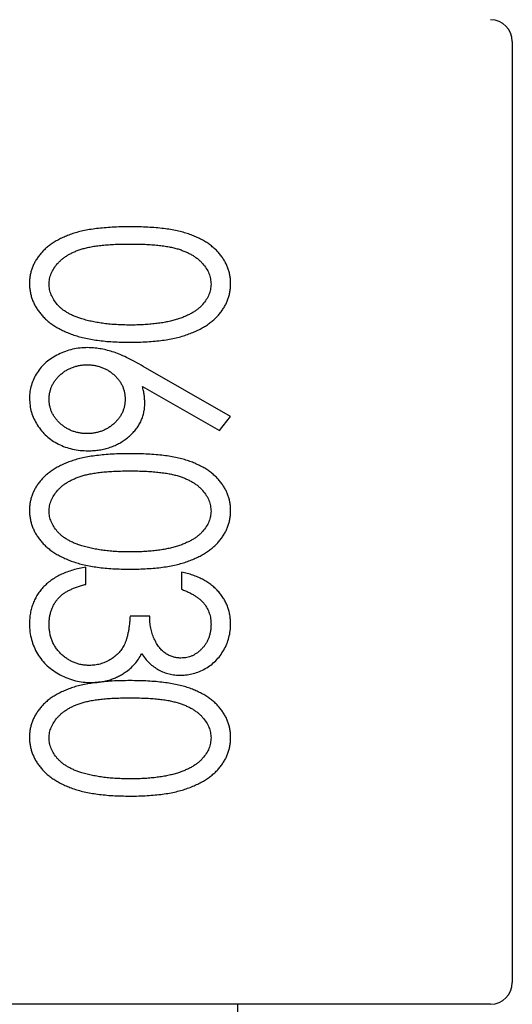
# Model space of a CAD drawing. Header units: millimetres. Extents: x -257 to 878, y 386 to 760.
# Tile 21 of 39: x 556.79 to 560.2, y 483.01 to 489.81. Entities that reach past the tile are written whole.
import ezdxf

# ---------------------------------------------------------------- set-up
doc = ezdxf.new("R2010")
doc.units = ezdxf.units.MM
doc.header["$LTSCALE"] = 30.734
doc.layers.get('0').update_dxf_attribs({"linetype": 'CONTINUOUS'})

msp = doc.modelspace()

# ---------------------------------------------------------------- linework, layer by layer
at = {"color": 7, "linetype": 'Continuous'}
for p, q in [((560.1986, 489.6566), (560.1986, 483.1566)), ((558.2506, 487.0669), (557.6469, 487.4125)), ((557.6408, 487.2741), (558.174, 486.9691)), ((558.174, 486.9691), (558.2506, 487.0669)), ((557.2499, 485.9068), (557.2499, 486.0255)), ((557.9114, 485.9916), (557.9114, 485.8729)), ((557.6909, 485.6863), (557.5552, 485.6863)), ((560.0486, 483.0066), (553.5486, 483.0066)), ((558.2986, 483.0066), (558.2986, 482.7566))]:
    msp.add_line(p, q, dxfattribs=at)
for centre, radius, start, end in [((560.0486, 489.6566), 0.15, 0, 90), ((557.4467, 484.1712), 1.0652, 97.71888, 98.59053), ((560.0486, 483.1566), 0.15, 270, 0)]:
    msp.add_arc(centre, radius, start, end, dxfattribs=at)
for points, knots in [([(557.5547, 488.3763), (557.5337, 488.3761), (557.4927, 488.3758), (557.4331, 488.3734), (557.377, 488.3696), (557.3246, 488.3639), (557.2758, 488.3573), (557.2306, 488.3484), (557.1888, 488.3386), (557.1506, 488.3265), (557.1154, 488.3131), (557.0825, 488.2989), (557.0519, 488.2833), (557.0237, 488.2662), (556.9975, 488.248), (556.9734, 488.2287), (556.952, 488.2078), (556.9325, 488.1862), (556.9155, 488.1633), (556.9007, 488.1397), (556.8878, 488.1156), (556.8778, 488.0905), (556.8698, 488.0649), (556.8639, 488.0386), (556.8604, 488.0115), (556.86, 487.9932), (556.8598, 487.984)], [0, 0, 0, 0, 0.070859, 0.137895, 0.201166, 0.260145, 0.315467, 0.367313, 0.415402, 0.460031, 0.502053, 0.542316, 0.580795, 0.617657, 0.653582, 0.68808, 0.721557, 0.75424, 0.786154, 0.817458, 0.848087, 0.878271, 0.908213, 0.938405, 0.969016, 1, 1, 1, 1]), ([(558.2506, 487.984), (558.2504, 487.9932), (558.25, 488.0115), (558.2465, 488.0386), (558.2407, 488.065), (558.2324, 488.0907), (558.222, 488.1158), (558.2093, 488.1402), (558.194, 488.1638), (558.1769, 488.187), (558.1572, 488.2088), (558.1357, 488.2297), (558.1116, 488.249), (558.0857, 488.2675), (558.0572, 488.2839), (558.0268, 488.2997), (557.9943, 488.3143), (557.9592, 488.3273), (557.9214, 488.3391), (557.8799, 488.349), (557.8348, 488.3575), (557.786, 488.3642), (557.7334, 488.3699), (557.6771, 488.3733), (557.6171, 488.3759), (557.5759, 488.3761), (557.5547, 488.3763)], [0, 0, 0, 0, 0.030945, 0.061518, 0.091671, 0.121949, 0.152208, 0.183061, 0.214485, 0.246775, 0.279837, 0.313271, 0.347727, 0.383362, 0.420281, 0.458447, 0.498508, 0.540093, 0.584294, 0.632034, 0.683467, 0.738718, 0.797919, 0.861387, 0.928636, 1, 1, 1, 1]), ([(556.9955, 487.9803), (556.9963, 487.9927), (556.9977, 488.0176), (557.0093, 488.0542), (557.0277, 488.0897), (557.0487, 488.1174), (557.0688, 488.1386), (557.0859, 488.1538), (557.1046, 488.1681), (557.1253, 488.181), (557.1473, 488.1934), (557.1712, 488.2043), (557.1967, 488.2148), (557.2242, 488.2238), (557.2543, 488.2319), (557.2875, 488.2386), (557.324, 488.2448), (557.3638, 488.2493), (557.4069, 488.2531), (557.4534, 488.2556), (557.5033, 488.2573), (557.5375, 488.2574), (557.5552, 488.2575)], [0, 0, 0, 0, 0.053557, 0.108013, 0.164937, 0.226276, 0.258545, 0.2914, 0.325597, 0.360586, 0.396966, 0.435041, 0.474765, 0.516347, 0.560798, 0.609744, 0.663378, 0.721296, 0.783632, 0.851214, 0.923323, 1, 1, 1, 1]), ([(557.5552, 488.2575), (557.573, 488.2574), (557.6074, 488.2573), (557.6573, 488.2556), (557.7039, 488.2531), (557.7471, 488.249), (557.787, 488.2444), (557.8236, 488.2387), (557.8566, 488.2315), (557.8868, 488.2236), (557.9142, 488.2141), (557.9398, 488.2041), (557.9637, 488.1931), (557.9857, 488.1808), (558.0062, 488.1678), (558.0251, 488.1538), (558.0421, 488.1387), (558.0618, 488.1174), (558.0828, 488.0898), (558.1015, 488.0546), (558.1126, 488.0177), (558.1141, 487.9928), (558.1149, 487.9803)], [0, 0, 0, 0, 0.077044, 0.14952, 0.216704, 0.279443, 0.337729, 0.390911, 0.439926, 0.484367, 0.526062, 0.565635, 0.603702, 0.640073, 0.675055, 0.709014, 0.741863, 0.773861, 0.83465, 0.891739, 0.946073, 1, 1, 1, 1]), ([(556.8598, 487.984), (556.86, 487.9747), (556.8603, 487.9561), (556.8643, 487.9286), (556.87, 487.9018), (556.8782, 487.8755), (556.889, 487.85), (556.9016, 487.8249), (556.9173, 487.8008), (556.9346, 487.7771), (556.9546, 487.7546), (556.9769, 487.7332), (557.0014, 487.7129), (557.0282, 487.6941), (557.0575, 487.6767), (557.0888, 487.6602), (557.1223, 487.6451), (557.1582, 487.6313), (557.1969, 487.6186), (557.2387, 487.6083), (557.2837, 487.5993), (557.3317, 487.5919), (557.383, 487.5861), (557.4374, 487.5819), (557.495, 487.5796), (557.5344, 487.5793), (557.5547, 487.5791)], [0, 0, 0, 0, 0.031376, 0.062122, 0.092697, 0.123382, 0.154144, 0.185364, 0.217283, 0.250057, 0.283587, 0.318103, 0.353399, 0.389917, 0.427861, 0.467289, 0.508194, 0.550985, 0.596072, 0.64428, 0.69527, 0.749445, 0.806902, 0.868017, 0.932259, 1, 1, 1, 1]), ([(557.2226, 487.7402), (557.2134, 487.7432), (557.1954, 487.7488), (557.1695, 487.7586), (557.1456, 487.7697), (557.1234, 487.7818), (557.1028, 487.7944), (557.0841, 487.8084), (557.0672, 487.8234), (557.0476, 487.8442), (557.0266, 487.8713), (557.0092, 487.9066), (556.9973, 487.9429), (556.9961, 487.9679), (556.9955, 487.9803)], [0, 0, 0, 0, 0.081713, 0.159244, 0.234093, 0.304602, 0.372364, 0.438531, 0.50148, 0.563285, 0.680085, 0.789632, 0.894997, 1, 1, 1, 1]), ([(557.5547, 487.5791), (557.575, 487.5792), (557.6146, 487.5794), (557.6725, 487.5823), (557.7272, 487.586), (557.7788, 487.5919), (557.827, 487.5995), (557.8721, 487.6087), (557.9141, 487.6196), (557.953, 487.632), (557.9891, 487.6462), (558.0229, 487.6612), (558.0542, 487.6778), (558.0836, 487.695), (558.11, 487.7144), (558.1346, 487.7342), (558.157, 487.7553), (558.1765, 487.778), (558.1941, 487.8013), (558.2092, 487.8254), (558.2221, 487.8502), (558.2323, 487.8757), (558.2407, 487.9018), (558.2465, 487.9286), (558.2501, 487.9561), (558.2504, 487.9747), (558.2506, 487.984)], [0, 0, 0, 0, 0.067961, 0.132439, 0.193759, 0.251445, 0.305897, 0.357178, 0.405407, 0.450724, 0.49385, 0.534979, 0.574363, 0.612264, 0.648672, 0.683742, 0.718015, 0.751313, 0.783813, 0.815539, 0.84646, 0.877075, 0.907444, 0.937986, 0.968659, 1, 1, 1, 1]), ([(558.1149, 487.9803), (558.1141, 487.9681), (558.1126, 487.9434), (558.1015, 487.9071), (558.0826, 487.8722), (558.0619, 487.8445), (558.0418, 487.8232), (558.0242, 487.8078), (558.0045, 487.7936), (557.9827, 487.78), (557.9587, 487.7676), (557.9328, 487.756), (557.9048, 487.745), (557.8745, 487.7354), (557.8423, 487.7263), (557.8077, 487.7186), (557.771, 487.7123), (557.7321, 487.7071), (557.691, 487.7028), (557.6477, 487.7), (557.6022, 487.698), (557.5711, 487.6979), (557.5552, 487.6978)], [0, 0, 0, 0, 0.053215, 0.106865, 0.163668, 0.224514, 0.256806, 0.290515, 0.32566, 0.362707, 0.40166, 0.442873, 0.486117, 0.532099, 0.580687, 0.631787, 0.685525, 0.74244, 0.802221, 0.864898, 0.93094, 1, 1, 1, 1]), ([(557.5552, 487.6978), (557.5393, 487.6979), (557.508, 487.698), (557.462, 487.7003), (557.4177, 487.7032), (557.3753, 487.7082), (557.3346, 487.7138), (557.2957, 487.7214), (557.2584, 487.7296), (557.2344, 487.7367), (557.2226, 487.7402)], [0, 0, 0, 0, 0.141769, 0.278949, 0.410811, 0.537615, 0.659351, 0.777204, 0.890306, 1, 1, 1, 1]), ([(557.2626, 487.5418), (557.2448, 487.5413), (557.2096, 487.5402), (557.1577, 487.531), (557.1073, 487.5168), (557.0593, 487.4965), (557.0146, 487.4713), (556.9746, 487.4414), (556.9401, 487.4069), (556.9112, 487.3685), (556.8885, 487.3269), (556.8718, 487.2833), (556.8616, 487.2378), (556.8604, 487.2068), (556.8598, 487.1912)], [0, 0, 0, 0, 0.089802, 0.17803, 0.26529, 0.35386, 0.440567, 0.523722, 0.605107, 0.686032, 0.76589, 0.843689, 0.921303, 1, 1, 1, 1]), ([(557.6469, 487.4125), (557.6269, 487.4239), (557.5887, 487.4456), (557.5328, 487.4737), (557.4815, 487.4966), (557.434, 487.5139), (557.3892, 487.5262), (557.3461, 487.5351), (557.304, 487.5406), (557.2763, 487.5414), (557.2626, 487.5418)], [0, 0, 0, 0, 0.168572, 0.321089, 0.457303, 0.578873, 0.690134, 0.796919, 0.900428, 1, 1, 1, 1]), ([(556.9955, 487.1856), (556.9958, 487.1937), (556.9964, 487.2096), (556.9998, 487.233), (557.006, 487.2555), (557.0146, 487.277), (557.0251, 487.2979), (557.0386, 487.3175), (557.0542, 487.3364), (557.0722, 487.3539), (557.0917, 487.3701), (557.1125, 487.3843), (557.1342, 487.3965), (557.1571, 487.4058), (557.1809, 487.4138), (557.2056, 487.4192), (557.2315, 487.4225), (557.2489, 487.4229), (557.2579, 487.4231)], [0, 0, 0, 0, 0.061403, 0.121335, 0.180013, 0.23869, 0.297749, 0.357919, 0.420115, 0.484432, 0.549044, 0.613516, 0.675945, 0.738758, 0.801824, 0.866717, 0.931899, 1, 1, 1, 1]), ([(557.2579, 487.4231), (557.2669, 487.4229), (557.2845, 487.4225), (557.3106, 487.4193), (557.3355, 487.4137), (557.3594, 487.4059), (557.3824, 487.3965), (557.4043, 487.3844), (557.4251, 487.3701), (557.4446, 487.3539), (557.4626, 487.3364), (557.4782, 487.3175), (557.4916, 487.2978), (557.5027, 487.2773), (557.5107, 487.2557), (557.5171, 487.2333), (557.5204, 487.2098), (557.521, 487.1939), (557.5213, 487.1859)], [0, 0, 0, 0, 0.068634, 0.134351, 0.199111, 0.262688, 0.325373, 0.388263, 0.452604, 0.517084, 0.581269, 0.643339, 0.703387, 0.762041, 0.820355, 0.878912, 0.938722, 1, 1, 1, 1]), ([(557.657, 487.1565), (557.6567, 487.1658), (557.6563, 487.1847), (557.6532, 487.2137), (557.6482, 487.2437), (557.6433, 487.2638), (557.6408, 487.2741)], [0, 0, 0, 0, 0.233871, 0.477708, 0.732746, 1, 1, 1, 1]), ([(556.8598, 487.1912), (556.8605, 487.1751), (556.8619, 487.1429), (556.8722, 487.0957), (556.8895, 487.0501), (556.9131, 487.0069), (556.9422, 486.9667), (556.9768, 486.9312), (557.0159, 486.9004), (557.0595, 486.8747), (557.1068, 486.8543), (557.1572, 486.8401), (557.2102, 486.831), (557.2465, 486.83), (557.265, 486.8295)], [0, 0, 0, 0, 0.079919, 0.159212, 0.238774, 0.320503, 0.402941, 0.484096, 0.565499, 0.648956, 0.734304, 0.819978, 0.908331, 1, 1, 1, 1]), ([(557.2579, 486.9482), (557.2489, 486.9484), (557.2315, 486.9488), (557.2056, 486.952), (557.1809, 486.9575), (557.157, 486.9653), (557.1342, 486.975), (557.1126, 486.9873), (557.0915, 487.0011), (557.0723, 487.0176), (557.0542, 487.0351), (557.0386, 487.054), (557.0251, 487.0736), (557.0145, 487.0943), (557.006, 487.1158), (556.9998, 487.1382), (556.9964, 487.1617), (556.9958, 487.1776), (556.9955, 487.1856)], [0, 0, 0, 0, 0.06812, 0.133321, 0.198232, 0.261316, 0.32441, 0.386857, 0.450969, 0.51603, 0.580365, 0.642578, 0.702766, 0.761243, 0.819937, 0.87863, 0.93858, 1, 1, 1, 1]), ([(557.5213, 487.1859), (557.521, 487.1778), (557.5204, 487.1619), (557.517, 487.1384), (557.5108, 487.1159), (557.5027, 487.0942), (557.4916, 487.0737), (557.4782, 487.054), (557.4626, 487.0351), (557.4445, 487.0176), (557.4252, 487.0011), (557.4042, 486.9872), (557.3823, 486.9751), (557.3594, 486.9653), (557.3355, 486.9576), (557.3106, 486.952), (557.2845, 486.9488), (557.2669, 486.9484), (557.2579, 486.9482)], [0, 0, 0, 0, 0.061219, 0.120971, 0.180121, 0.238378, 0.296976, 0.356966, 0.418975, 0.483099, 0.547947, 0.611848, 0.674678, 0.737565, 0.801081, 0.865779, 0.931432, 1, 1, 1, 1]), ([(557.265, 486.8295), (557.2785, 486.8298), (557.3051, 486.8305), (557.3443, 486.8346), (557.3817, 486.8425), (557.4177, 486.8526), (557.4516, 486.8664), (557.4844, 486.8824), (557.515, 486.9023), (557.544, 486.9243), (557.5703, 486.9485), (557.5936, 486.9742), (557.6131, 487.0015), (557.6291, 487.03), (557.6417, 487.0597), (557.6504, 487.0909), (557.6559, 487.1232), (557.6566, 487.1453), (557.657, 487.1565)], [0, 0, 0, 0, 0.07149, 0.140528, 0.207738, 0.273346, 0.337678, 0.401362, 0.465603, 0.530224, 0.593666, 0.654502, 0.713065, 0.770341, 0.827051, 0.883359, 0.941081, 1, 1, 1, 1]), ([(557.5547, 486.8091), (557.5337, 486.809), (557.4927, 486.8087), (557.4331, 486.8063), (557.377, 486.8024), (557.3246, 486.7967), (557.2758, 486.7901), (557.2306, 486.7812), (557.1888, 486.7715), (557.1506, 486.7593), (557.1154, 486.7459), (557.0825, 486.7318), (557.0519, 486.7161), (557.0237, 486.699), (556.9975, 486.6809), (556.9734, 486.6615), (556.952, 486.6407), (556.9325, 486.619), (556.9155, 486.5961), (556.9007, 486.5725), (556.8878, 486.5484), (556.8778, 486.5233), (556.8698, 486.4978), (556.8639, 486.4714), (556.8604, 486.4444), (556.86, 486.4261), (556.8598, 486.4169)], [0, 0, 0, 0, 0.070859, 0.137895, 0.201166, 0.260145, 0.315467, 0.367313, 0.415402, 0.460031, 0.502053, 0.542316, 0.580795, 0.617657, 0.653582, 0.68808, 0.721557, 0.75424, 0.786154, 0.817458, 0.848087, 0.878271, 0.908213, 0.938405, 0.969016, 1, 1, 1, 1]), ([(558.2506, 486.4169), (558.2504, 486.4261), (558.25, 486.4444), (558.2465, 486.4714), (558.2407, 486.4979), (558.2324, 486.5235), (558.222, 486.5487), (558.2093, 486.5731), (558.194, 486.5967), (558.1769, 486.6198), (558.1572, 486.6417), (558.1357, 486.6626), (558.1116, 486.6818), (558.0857, 486.7003), (558.0572, 486.7167), (558.0268, 486.7325), (557.9943, 486.7471), (557.9592, 486.7601), (557.9214, 486.7719), (557.8799, 486.7819), (557.8348, 486.7903), (557.786, 486.797), (557.7334, 486.8028), (557.6771, 486.8062), (557.6171, 486.8087), (557.5759, 486.809), (557.5547, 486.8091)], [0, 0, 0, 0, 0.030945, 0.061518, 0.091671, 0.121949, 0.152208, 0.183061, 0.214485, 0.246775, 0.279837, 0.313271, 0.347727, 0.383362, 0.420281, 0.458447, 0.498508, 0.540093, 0.584294, 0.632034, 0.683467, 0.738718, 0.797919, 0.861387, 0.928636, 1, 1, 1, 1]), ([(556.9955, 486.4132), (556.9963, 486.4255), (556.9977, 486.4505), (557.0093, 486.487), (557.0277, 486.5225), (557.0487, 486.5503), (557.0688, 486.5715), (557.0859, 486.5866), (557.1046, 486.601), (557.1253, 486.6139), (557.1473, 486.6262), (557.1712, 486.6371), (557.1967, 486.6477), (557.2242, 486.6566), (557.2543, 486.6647), (557.2875, 486.6714), (557.324, 486.6776), (557.3638, 486.6822), (557.4069, 486.6859), (557.4534, 486.6885), (557.5033, 486.6901), (557.5375, 486.6903), (557.5552, 486.6904)], [0, 0, 0, 0, 0.053557, 0.108013, 0.164937, 0.226276, 0.258545, 0.2914, 0.325597, 0.360586, 0.396966, 0.435041, 0.474765, 0.516347, 0.560798, 0.609744, 0.663378, 0.721296, 0.783632, 0.851214, 0.923323, 1, 1, 1, 1]), ([(557.5552, 486.6904), (557.573, 486.6903), (557.6074, 486.6901), (557.6573, 486.6885), (557.7039, 486.686), (557.7471, 486.6819), (557.787, 486.6773), (557.8236, 486.6716), (557.8566, 486.6643), (557.8868, 486.6565), (557.9142, 486.647), (557.9398, 486.637), (557.9637, 486.6259), (557.9857, 486.6136), (558.0062, 486.6007), (558.0251, 486.5867), (558.0421, 486.5715), (558.0618, 486.5503), (558.0828, 486.5226), (558.1015, 486.4874), (558.1126, 486.4506), (558.1141, 486.4256), (558.1149, 486.4132)], [0, 0, 0, 0, 0.077044, 0.14952, 0.216704, 0.279443, 0.337729, 0.390911, 0.439926, 0.484367, 0.526062, 0.565635, 0.603702, 0.640073, 0.675055, 0.709014, 0.741863, 0.773861, 0.83465, 0.891739, 0.946073, 1, 1, 1, 1]), ([(556.8598, 486.4169), (556.86, 486.4075), (556.8603, 486.3889), (556.8643, 486.3615), (556.87, 486.3346), (556.8782, 486.3083), (556.889, 486.2828), (556.9016, 486.2577), (556.9173, 486.2337), (556.9346, 486.21), (556.9546, 486.1874), (556.9769, 486.166), (557.0014, 486.1458), (557.0282, 486.1269), (557.0575, 486.1095), (557.0888, 486.0931), (557.1223, 486.0779), (557.1582, 486.0642), (557.1969, 486.0515), (557.2387, 486.0411), (557.2837, 486.0321), (557.3317, 486.0248), (557.383, 486.019), (557.4374, 486.0147), (557.495, 486.0124), (557.5344, 486.0121), (557.5547, 486.012)], [0, 0, 0, 0, 0.031376, 0.062122, 0.092697, 0.123382, 0.154144, 0.185364, 0.217283, 0.250057, 0.283587, 0.318103, 0.353399, 0.389917, 0.427861, 0.467289, 0.508194, 0.550985, 0.596072, 0.64428, 0.69527, 0.749445, 0.806902, 0.868017, 0.932259, 1, 1, 1, 1]), ([(557.2226, 486.1731), (557.2134, 486.176), (557.1954, 486.1817), (557.1695, 486.1915), (557.1456, 486.2026), (557.1234, 486.2146), (557.1028, 486.2273), (557.0841, 486.2412), (557.0672, 486.2562), (557.0476, 486.277), (557.0266, 486.3042), (557.0092, 486.3395), (556.9973, 486.3758), (556.9961, 486.4007), (556.9955, 486.4132)], [0, 0, 0, 0, 0.081713, 0.159244, 0.234093, 0.304602, 0.372364, 0.438531, 0.50148, 0.563285, 0.680085, 0.789632, 0.894997, 1, 1, 1, 1]), ([(557.5547, 486.012), (557.575, 486.0121), (557.6146, 486.0123), (557.6725, 486.0152), (557.7272, 486.0189), (557.7788, 486.0247), (557.827, 486.0324), (557.8721, 486.0416), (557.9141, 486.0524), (557.953, 486.0649), (557.9891, 486.0791), (558.0229, 486.094), (558.0542, 486.1107), (558.0836, 486.1278), (558.11, 486.1472), (558.1346, 486.1671), (558.157, 486.1881), (558.1765, 486.2109), (558.1941, 486.2341), (558.2092, 486.2583), (558.2221, 486.2831), (558.2323, 486.3086), (558.2407, 486.3347), (558.2465, 486.3615), (558.2501, 486.389), (558.2504, 486.4075), (558.2506, 486.4169)], [0, 0, 0, 0, 0.067961, 0.132439, 0.193759, 0.251445, 0.305897, 0.357178, 0.405407, 0.450724, 0.49385, 0.534979, 0.574363, 0.612264, 0.648672, 0.683742, 0.718015, 0.751313, 0.783813, 0.815539, 0.84646, 0.877075, 0.907444, 0.937986, 0.968659, 1, 1, 1, 1]), ([(558.1149, 486.4132), (558.1141, 486.4009), (558.1126, 486.3763), (558.1015, 486.3399), (558.0826, 486.3051), (558.0619, 486.2773), (558.0418, 486.2561), (558.0242, 486.2407), (558.0045, 486.2264), (557.9827, 486.2128), (557.9587, 486.2004), (557.9328, 486.1889), (557.9048, 486.1778), (557.8745, 486.1682), (557.8423, 486.1591), (557.8077, 486.1515), (557.771, 486.1452), (557.7321, 486.14), (557.691, 486.1356), (557.6477, 486.1329), (557.6022, 486.1309), (557.5711, 486.1308), (557.5552, 486.1307)], [0, 0, 0, 0, 0.053215, 0.106865, 0.163668, 0.224514, 0.256806, 0.290515, 0.32566, 0.362707, 0.40166, 0.442873, 0.486117, 0.532099, 0.580687, 0.631787, 0.685525, 0.74244, 0.802221, 0.864898, 0.93094, 1, 1, 1, 1]), ([(557.5552, 486.1307), (557.5393, 486.1307), (557.508, 486.1308), (557.462, 486.1332), (557.4177, 486.1361), (557.3753, 486.1411), (557.3346, 486.1467), (557.2957, 486.1543), (557.2584, 486.1625), (557.2344, 486.1696), (557.2226, 486.1731)], [0, 0, 0, 0, 0.141769, 0.278949, 0.410811, 0.537615, 0.659351, 0.777204, 0.890306, 1, 1, 1, 1]), ([(557.2499, 486.0255), (557.2343, 486.0227), (557.204, 486.0173), (557.1603, 486.006), (557.1195, 485.9926), (557.0816, 485.9769), (557.0466, 485.9589), (557.0143, 485.9388), (556.9849, 485.9165), (556.9587, 485.8917), (556.9353, 485.8652), (556.915, 485.837), (556.8981, 485.807), (556.8842, 485.7754), (556.8733, 485.7424), (556.8652, 485.7079), (556.8608, 485.6716), (556.8602, 485.6469), (556.8598, 485.6344)], [0, 0, 0, 0, 0.078079, 0.151819, 0.22248, 0.289459, 0.354136, 0.416374, 0.47666, 0.535825, 0.593847, 0.650659, 0.707225, 0.763393, 0.82028, 0.878393, 0.938093, 1, 1, 1, 1]), ([(558.2506, 485.632), (558.2504, 485.6428), (558.2499, 485.6642), (558.2455, 485.6957), (558.2386, 485.7261), (558.2291, 485.7554), (558.2166, 485.7836), (558.2012, 485.8105), (558.1836, 485.8366), (558.1627, 485.8611), (558.1399, 485.8846), (558.1139, 485.9056), (558.0861, 485.9252), (558.0556, 485.9424), (558.0229, 485.9578), (557.988, 485.9712), (557.9506, 485.9827), (557.9247, 485.9886), (557.9114, 485.9916)], [0, 0, 0, 0, 0.060041, 0.119082, 0.176578, 0.23349, 0.290507, 0.347534, 0.405908, 0.465594, 0.526442, 0.588268, 0.651151, 0.715679, 0.782548, 0.852132, 0.924147, 1, 1, 1, 1]), ([(557.0671, 485.8191), (557.072, 485.8238), (557.0823, 485.8335), (557.0998, 485.8466), (557.1195, 485.8588), (557.1414, 485.8702), (557.1653, 485.8809), (557.1916, 485.8901), (557.2199, 485.8994), (557.2397, 485.9043), (557.2499, 485.9068)], [0, 0, 0, 0, 0.099603, 0.206494, 0.318976, 0.438505, 0.565647, 0.701638, 0.846574, 1, 1, 1, 1]), ([(557.9114, 485.8729), (557.9203, 485.8694), (557.9377, 485.8627), (557.9625, 485.8517), (557.9849, 485.8396), (558.0058, 485.8275), (558.0245, 485.8146), (558.0412, 485.8012), (558.0558, 485.7872), (558.0727, 485.7679), (558.0899, 485.7416), (558.1043, 485.707), (558.1134, 485.6697), (558.1144, 485.6439), (558.1149, 485.6307)], [0, 0, 0, 0, 0.084552, 0.163976, 0.238834, 0.309315, 0.376459, 0.438453, 0.497902, 0.554721, 0.664388, 0.772518, 0.883713, 1, 1, 1, 1]), ([(556.9955, 485.6323), (556.9957, 485.6415), (556.996, 485.6598), (556.9997, 485.6863), (557.005, 485.7117), (557.0133, 485.7356), (557.0228, 485.7587), (557.0355, 485.7801), (557.0501, 485.8004), (557.0614, 485.8128), (557.0671, 485.8191)], [0, 0, 0, 0, 0.135611, 0.265757, 0.391324, 0.513761, 0.634589, 0.755451, 0.876527, 1, 1, 1, 1]), ([(557.5552, 485.6863), (557.5545, 485.6755), (557.5531, 485.6545), (557.5499, 485.6241), (557.546, 485.5959), (557.5413, 485.5698), (557.5356, 485.5462), (557.5297, 485.5246), (557.5225, 485.5052), (557.512, 485.4824), (557.4963, 485.4567), (557.4736, 485.429), (557.4465, 485.4051), (557.4159, 485.3846), (557.3829, 485.3679), (557.3482, 485.3559), (557.3122, 485.3485), (557.2877, 485.3476), (557.2754, 485.3471)], [0, 0, 0, 0, 0.066005, 0.127355, 0.185182, 0.238508, 0.287449, 0.332514, 0.37417, 0.412485, 0.484538, 0.556011, 0.628413, 0.703226, 0.778142, 0.851769, 0.925452, 1, 1, 1, 1]), ([(557.9074, 485.398), (557.898, 485.3983), (557.8793, 485.3989), (557.8522, 485.4054), (557.826, 485.4152), (557.801, 485.4293), (557.7777, 485.4478), (557.7565, 485.4711), (557.7377, 485.4992), (557.7213, 485.5316), (557.7075, 485.5672), (557.6983, 485.6053), (557.6917, 485.6451), (557.6912, 485.6724), (557.6909, 485.6863)], [0, 0, 0, 0, 0.07006, 0.139018, 0.207486, 0.278655, 0.351886, 0.428902, 0.512495, 0.603635, 0.699661, 0.796273, 0.896355, 1, 1, 1, 1]), ([(556.8598, 485.6344), (556.8604, 485.6157), (556.8616, 485.579), (556.8728, 485.5254), (556.8898, 485.4745), (556.9145, 485.427), (556.9452, 485.3831), (556.9821, 485.3439), (557.0248, 485.3097), (557.0725, 485.2809), (557.1237, 485.2577), (557.1768, 485.2405), (557.2314, 485.2305), (557.2683, 485.2291), (557.2868, 485.2284)], [0, 0, 0, 0, 0.085365, 0.167726, 0.248815, 0.330085, 0.411531, 0.492949, 0.575375, 0.660903, 0.746924, 0.83172, 0.915441, 1, 1, 1, 1]), ([(557.2754, 485.3471), (557.2662, 485.3474), (557.248, 485.348), (557.2211, 485.3514), (557.195, 485.3575), (557.17, 485.3664), (557.1457, 485.3771), (557.1226, 485.3909), (557.1003, 485.4069), (557.0789, 485.425), (557.0594, 485.4452), (557.0423, 485.4672), (557.0276, 485.4907), (557.0161, 485.5162), (557.0065, 485.5428), (557.0004, 485.5713), (556.9962, 485.6012), (556.9957, 485.6217), (556.9955, 485.6323)], [0, 0, 0, 0, 0.061815, 0.122273, 0.182036, 0.241182, 0.300438, 0.36031, 0.421596, 0.484768, 0.548171, 0.609926, 0.67204, 0.734197, 0.797097, 0.862201, 0.929288, 1, 1, 1, 1]), ([(557.9069, 485.2793), (557.9214, 485.2798), (557.9503, 485.281), (557.9932, 485.2898), (558.0351, 485.3043), (558.0757, 485.3241), (558.1139, 485.3489), (558.1484, 485.3788), (558.1785, 485.4136), (558.204, 485.4527), (558.2246, 485.4948), (558.2396, 485.5391), (558.249, 485.585), (558.2501, 485.6162), (558.2506, 485.632)], [0, 0, 0, 0, 0.079683, 0.158785, 0.239272, 0.322312, 0.405678, 0.488497, 0.572, 0.657785, 0.744076, 0.828547, 0.913544, 1, 1, 1, 1]), ([(558.1149, 485.6307), (558.1147, 485.6224), (558.1143, 485.6063), (558.1113, 485.5826), (558.1066, 485.5601), (558.0999, 485.5386), (558.0912, 485.5182), (558.0804, 485.499), (558.0681, 485.4806), (558.0534, 485.4639), (558.0379, 485.4485), (558.0215, 485.4349), (558.0042, 485.4235), (557.9863, 485.414), (557.9675, 485.407), (557.9481, 485.4019), (557.928, 485.3986), (557.9143, 485.3982), (557.9074, 485.398)], [0, 0, 0, 0, 0.071086, 0.139569, 0.205919, 0.269925, 0.3339, 0.396798, 0.460554, 0.524996, 0.588177, 0.649484, 0.709, 0.766726, 0.824734, 0.881599, 0.940356, 1, 1, 1, 1]), ([(557.5218, 485.2994), (557.5337, 485.3081), (557.5573, 485.3253), (557.5879, 485.3563), (557.6143, 485.3905), (557.6279, 485.4158), (557.6347, 485.4285)], [0, 0, 0, 0, 0.255047, 0.503699, 0.751386, 1, 1, 1, 1]), ([(557.6347, 485.4285), (557.6432, 485.4166), (557.6597, 485.3935), (557.6884, 485.363), (557.7192, 485.3371), (557.7525, 485.3159), (557.7879, 485.2993), (557.8256, 485.2877), (557.8655, 485.2806), (557.8929, 485.2797), (557.9069, 485.2793)], [0, 0, 0, 0, 0.134854, 0.262638, 0.386223, 0.506389, 0.62632, 0.74704, 0.870657, 1, 1, 1, 1]), ([(557.2868, 485.2284), (557.2975, 485.2286), (557.3187, 485.2289), (557.3502, 485.2325), (557.3808, 485.2381), (557.4107, 485.2458), (557.4398, 485.2558), (557.468, 485.2682), (557.4957, 485.2823), (557.5131, 485.2937), (557.5218, 485.2994)], [0, 0, 0, 0, 0.128702, 0.255959, 0.380234, 0.503224, 0.626943, 0.749781, 0.874355, 1, 1, 1, 1]), ([(557.2876, 485.2244), (557.2833, 485.2237), (557.2639, 485.2206), (557.2306, 485.2141), (557.1888, 485.2043), (557.1506, 485.1922), (557.1154, 485.1788), (557.0825, 485.1646), (557.0519, 485.149), (557.0237, 485.1319), (556.9975, 485.1137), (556.9734, 485.0944), (556.952, 485.0736), (556.9325, 485.0519), (556.9155, 485.029), (556.9007, 485.0054), (556.8878, 484.9813), (556.8778, 484.9562), (556.8698, 484.9306), (556.8639, 484.9043), (556.8604, 484.8772), (556.86, 484.8589), (556.8598, 484.8497)], [0, 0, 0, 0, 0.020726, 0.094896, 0.163691, 0.227536, 0.287651, 0.345251, 0.400297, 0.453031, 0.504424, 0.553777, 0.601667, 0.648423, 0.694079, 0.738861, 0.782678, 0.825858, 0.868693, 0.911884, 0.955675, 1, 1, 1, 1]), ([(557.5547, 485.242), (557.5337, 485.2418), (557.4927, 485.2415), (557.4331, 485.2391), (557.377, 485.2353), (557.3343, 485.2306), (557.3103, 485.2276), (557.3036, 485.2267)], [0, 0, 0, 0, 0.250582, 0.487648, 0.711396, 0.91997, 1, 1, 1, 1]), ([(558.2506, 484.8497), (558.2504, 484.8589), (558.25, 484.8772), (558.2465, 484.9043), (558.2407, 484.9307), (558.2324, 484.9564), (558.222, 484.9815), (558.2093, 485.0059), (558.194, 485.0295), (558.1769, 485.0527), (558.1572, 485.0745), (558.1357, 485.0955), (558.1116, 485.1147), (558.0857, 485.1332), (558.0572, 485.1496), (558.0268, 485.1654), (557.9943, 485.18), (557.9592, 485.193), (557.9214, 485.2048), (557.8799, 485.2147), (557.8348, 485.2232), (557.786, 485.2299), (557.7334, 485.2356), (557.6771, 485.239), (557.6171, 485.2416), (557.5759, 485.2418), (557.5547, 485.242)], [0, 0, 0, 0, 0.030945, 0.061518, 0.091671, 0.121949, 0.152208, 0.183061, 0.214485, 0.246775, 0.279837, 0.313271, 0.347727, 0.383362, 0.420281, 0.458447, 0.498508, 0.540093, 0.584294, 0.632034, 0.683467, 0.738718, 0.797919, 0.861387, 0.928636, 1, 1, 1, 1]), ([(556.9955, 484.846), (556.9963, 484.8584), (556.9977, 484.8833), (557.0093, 484.9199), (557.0277, 484.9554), (557.0487, 484.9831), (557.0688, 485.0043), (557.0859, 485.0195), (557.1046, 485.0338), (557.1253, 485.0467), (557.1473, 485.0591), (557.1712, 485.07), (557.1967, 485.0805), (557.2242, 485.0895), (557.2543, 485.0976), (557.2875, 485.1043), (557.324, 485.1105), (557.3638, 485.1151), (557.4069, 485.1188), (557.4534, 485.1213), (557.5033, 485.123), (557.5375, 485.1231), (557.5552, 485.1232)], [0, 0, 0, 0, 0.053557, 0.108013, 0.164937, 0.226276, 0.258545, 0.2914, 0.325597, 0.360586, 0.396966, 0.435041, 0.474765, 0.516347, 0.560798, 0.609744, 0.663378, 0.721296, 0.783632, 0.851214, 0.923323, 1, 1, 1, 1]), ([(557.5552, 485.1232), (557.573, 485.1231), (557.6074, 485.123), (557.6573, 485.1213), (557.7039, 485.1189), (557.7471, 485.1147), (557.787, 485.1101), (557.8236, 485.1044), (557.8566, 485.0972), (557.8868, 485.0893), (557.9142, 485.0799), (557.9398, 485.0698), (557.9637, 485.0588), (557.9857, 485.0465), (558.0062, 485.0335), (558.0251, 485.0195), (558.0421, 485.0044), (558.0618, 484.9831), (558.0828, 484.9555), (558.1015, 484.9203), (558.1126, 484.8834), (558.1141, 484.8585), (558.1149, 484.846)], [0, 0, 0, 0, 0.077044, 0.14952, 0.216704, 0.279443, 0.337729, 0.390911, 0.439926, 0.484367, 0.526062, 0.565635, 0.603702, 0.640073, 0.675055, 0.709014, 0.741863, 0.773861, 0.83465, 0.891739, 0.946073, 1, 1, 1, 1]), ([(556.8598, 484.8497), (556.86, 484.8404), (556.8603, 484.8218), (556.8643, 484.7944), (556.87, 484.7675), (556.8782, 484.7412), (556.889, 484.7157), (556.9016, 484.6906), (556.9173, 484.6665), (556.9346, 484.6428), (556.9546, 484.6203), (556.9769, 484.5989), (557.0014, 484.5786), (557.0282, 484.5598), (557.0575, 484.5424), (557.0888, 484.5259), (557.1223, 484.5108), (557.1582, 484.497), (557.1969, 484.4843), (557.2387, 484.474), (557.2837, 484.465), (557.3317, 484.4576), (557.383, 484.4518), (557.4374, 484.4476), (557.495, 484.4453), (557.5344, 484.445), (557.5547, 484.4448)], [0, 0, 0, 0, 0.031376, 0.062122, 0.092697, 0.123382, 0.154144, 0.185364, 0.217283, 0.250057, 0.283587, 0.318103, 0.353399, 0.389917, 0.427861, 0.467289, 0.508194, 0.550985, 0.596072, 0.64428, 0.69527, 0.749445, 0.806902, 0.868017, 0.932259, 1, 1, 1, 1]), ([(557.2226, 484.6059), (557.2134, 484.6089), (557.1954, 484.6145), (557.1695, 484.6243), (557.1456, 484.6354), (557.1234, 484.6475), (557.1028, 484.6601), (557.0841, 484.6741), (557.0672, 484.6891), (557.0476, 484.7099), (557.0266, 484.737), (557.0092, 484.7723), (556.9973, 484.8086), (556.9961, 484.8336), (556.9955, 484.846)], [0, 0, 0, 0, 0.081713, 0.159244, 0.234093, 0.304602, 0.372364, 0.438531, 0.50148, 0.563285, 0.680085, 0.789632, 0.894997, 1, 1, 1, 1]), ([(557.5547, 484.4448), (557.575, 484.4449), (557.6146, 484.4451), (557.6725, 484.448), (557.7272, 484.4517), (557.7788, 484.4576), (557.827, 484.4652), (557.8721, 484.4745), (557.9141, 484.4853), (557.953, 484.4977), (557.9891, 484.5119), (558.0229, 484.5269), (558.0542, 484.5435), (558.0836, 484.5607), (558.11, 484.5801), (558.1346, 484.5999), (558.157, 484.621), (558.1765, 484.6437), (558.1941, 484.667), (558.2092, 484.6911), (558.2221, 484.7159), (558.2323, 484.7414), (558.2407, 484.7675), (558.2465, 484.7943), (558.2501, 484.8218), (558.2504, 484.8404), (558.2506, 484.8497)], [0, 0, 0, 0, 0.067961, 0.132439, 0.193759, 0.251445, 0.305897, 0.357178, 0.405407, 0.450724, 0.49385, 0.534979, 0.574363, 0.612264, 0.648672, 0.683742, 0.718015, 0.751313, 0.783813, 0.815539, 0.84646, 0.877075, 0.907444, 0.937986, 0.968659, 1, 1, 1, 1]), ([(558.1149, 484.846), (558.1141, 484.8338), (558.1126, 484.8092), (558.1015, 484.7728), (558.0826, 484.7379), (558.0619, 484.7102), (558.0418, 484.6889), (558.0242, 484.6735), (558.0045, 484.6593), (557.9827, 484.6457), (557.9587, 484.6333), (557.9328, 484.6217), (557.9048, 484.6107), (557.8745, 484.6011), (557.8423, 484.592), (557.8077, 484.5843), (557.771, 484.578), (557.7321, 484.5728), (557.691, 484.5685), (557.6477, 484.5657), (557.6022, 484.5637), (557.5711, 484.5636), (557.5552, 484.5635)], [0, 0, 0, 0, 0.053215, 0.106865, 0.163668, 0.224514, 0.256806, 0.290515, 0.32566, 0.362707, 0.40166, 0.442873, 0.486117, 0.532099, 0.580687, 0.631787, 0.685525, 0.74244, 0.802221, 0.864898, 0.93094, 1, 1, 1, 1]), ([(557.5552, 484.5635), (557.5393, 484.5636), (557.508, 484.5637), (557.462, 484.5661), (557.4177, 484.5689), (557.3753, 484.5739), (557.3346, 484.5795), (557.2957, 484.5871), (557.2584, 484.5953), (557.2344, 484.6024), (557.2226, 484.6059)], [0, 0, 0, 0, 0.141769, 0.278949, 0.410811, 0.537615, 0.659351, 0.777204, 0.890306, 1, 1, 1, 1])]:
    msp.add_open_spline(points, degree=3, knots=knots, dxfattribs=at)

doc.saveas('drawing.dxf')
